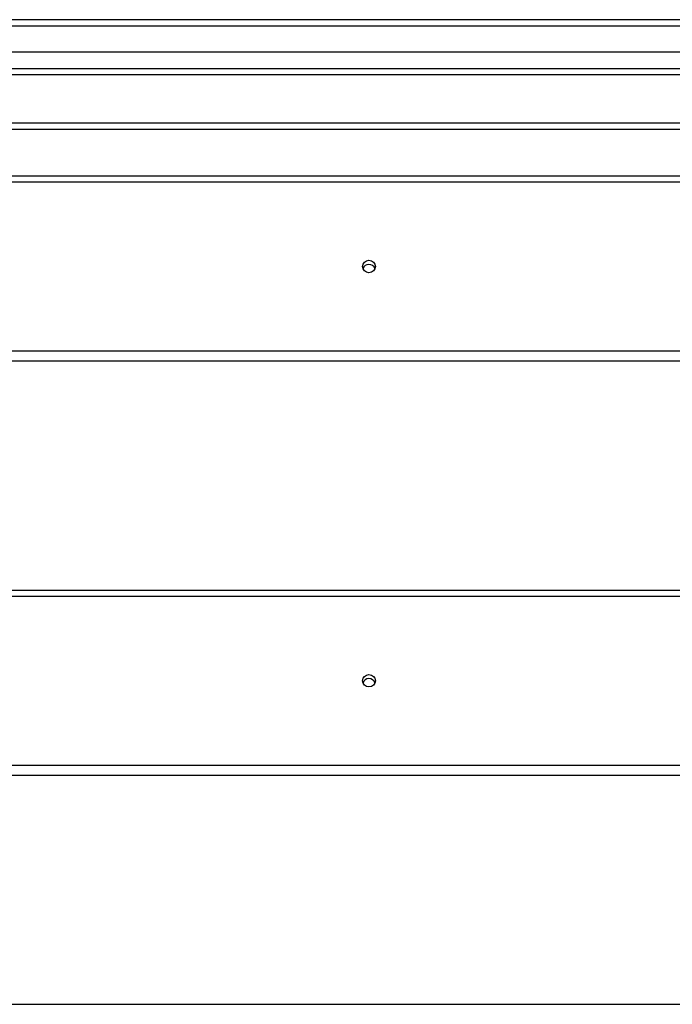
# Model space of a CAD drawing. Header units: inches. Extents: x 56.1 to 140.1, y 34.7 to 67.
# Tile 54 of 60: x 119.6 to 129.8, y 50.4 to 65.9. Entities that reach past the tile are written whole.
import ezdxf

# ---------------------------------------------------------------- set-up
doc = ezdxf.new("R2010")
doc.units = ezdxf.units.IN
doc.header["$MEASUREMENT"] = 0
doc.layers.add('Visible Edges(ANSI)', color=7, linetype='Continuous', lineweight=25)
doc.layers.add('Visible Tangent Edges(ANSI)', color=7, linetype='Continuous', lineweight=25)

msp = doc.modelspace()

# ---------------------------------------------------------------- linework, layer by layer
at = {"layer": 'Visible Edges(ANSI)'}
for p, q in [((139.964, 65.868), (98.162, 65.868)), ((139.354, 65.356), (98.771, 65.356)), ((139.166, 65.002), (98.96, 65.002)), ((133.938, 64.243), (105.688, 64.243)), ((98.929, 63.416), (138.563, 63.416)), ((138.563, 60.507), (98.929, 60.507)), ((98.929, 56.916), (138.563, 56.916)), ((138.563, 54.007), (98.929, 54.007)), ((98.929, 50.416), (138.563, 50.416))]:
    msp.add_line(p, q, dxfattribs=at)
for centre in [(125.063, 61.994), (125.063, 55.494)]:
    msp.add_ellipse(centre, major_axis=(-0.101, 0), ratio=0.966998, dxfattribs=at)
for centre, major_axis in [((125.063, 61.93), (0.101, 0)), ((125.063, 55.43), (0.1, 0))]:
    msp.add_ellipse(centre, major_axis=major_axis, ratio=0.966998, start_param=0.333879, end_param=2.807714, dxfattribs=at)
at = {"layer": 'Visible Tangent Edges(ANSI)'}
for p, q in [((98.162, 65.769), (139.964, 65.769)), ((98.83, 65.101), (139.296, 65.101)), ((133.938, 64.144), (105.688, 64.144)), ((98.929, 63.323), (138.563, 63.323)), ((138.563, 60.664), (98.929, 60.664)), ((98.929, 56.823), (138.563, 56.823)), ((138.563, 54.164), (98.929, 54.164))]:
    msp.add_line(p, q, dxfattribs=at)

doc.saveas('drawing.dxf')
